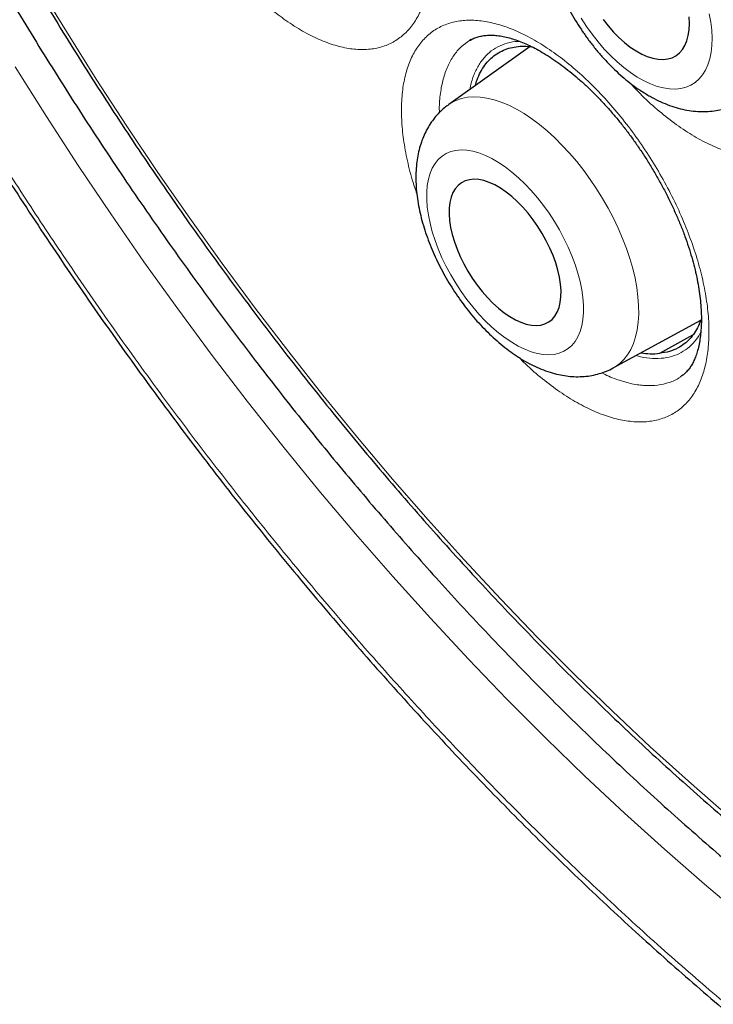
# Model space of a CAD drawing. Header units: millimetres. Extents: x 8 to 869, y 12 to 812.
# Tile 119 of 230: x 704.78 to 709.95, y 368.08 to 375.42. Entities that reach past the tile are written whole.
import ezdxf

# ---------------------------------------------------------------- set-up
doc = ezdxf.new("R2010")
doc.units = ezdxf.units.MM

msp = doc.modelspace()

# ---------------------------------------------------------------- linework, layer by layer
at = {"color": 7, "linetype": 'Continuous', "lineweight": 30}
for p, q in [((708.1533, 375.2753), (708.1405, 375.2685)), ((708.585, 375.2191), (707.9782, 374.787)), ((709.2047, 372.8224), (709.8596, 373.1779)), ((709.5527, 372.9315), (709.8002, 373.069)), ((709.7048, 372.7548), (709.7113, 372.759)), ((709.705, 372.7541), (709.7078, 372.7563))]:
    msp.add_line(p, q, dxfattribs=at)
at = {"color": 252, "linetype": 'Continuous', "lineweight": 0, "flags": 128}
for points in [[(704.9081, 375.6881), (705.1256, 375.3304), (705.3482, 374.9764), (705.5759, 374.6263), (705.8085, 374.2803), (706.0458, 373.9387), (706.2877, 373.6017), (706.5339, 373.2695), (706.7844, 372.9425), (707.0389, 372.6207), (707.2973, 372.3044), (707.5594, 371.9939), (707.825, 371.6893), (708.0939, 371.3908), (708.366, 371.0988), (708.6411, 370.8132), (708.919, 370.5345), (709.1994, 370.2627), (709.4822, 369.998), (709.7673, 369.7406), (710.0543, 369.4907)], [(708.9671, 375.4305), (709.0066, 375.3693), (709.0487, 375.3103), (709.0929, 375.2539), (709.1389, 375.2006), (709.1866, 375.1506), (709.2354, 375.1044), (709.285, 375.0622), (709.3351, 375.0245), (709.3854, 374.9915)], [(709.3854, 374.9915), (709.4354, 374.9633), (709.4848, 374.9403), (709.5332, 374.9225), (709.5803, 374.9101), (709.6258, 374.9033), (709.6693, 374.9019), (709.7105, 374.9061), (709.7492, 374.9159), (709.7849, 374.9311), (709.8176, 374.9516), (709.8469, 374.9773), (709.8726, 375.008), (709.8946, 375.0436), (709.9126, 375.0836), (709.9267, 375.1279), (709.9365, 375.1761), (709.9422, 375.2279), (709.9436, 375.2829), (709.9407, 375.3407), (709.9336, 375.4009), (709.9224, 375.463)], [(711.1024, 368.0107), (710.7965, 368.2385), (710.4919, 368.4748), (710.1887, 368.7194), (709.8873, 368.9723), (709.5877, 369.2331), (709.2902, 369.5017), (708.995, 369.778), (708.7023, 370.0617), (708.4123, 370.3526), (708.1252, 370.6506), (707.8412, 370.9555), (707.5605, 371.2669), (707.2833, 371.5849), (707.0097, 371.909), (706.74, 372.2391), (706.4744, 372.5749), (706.213, 372.9163), (705.956, 373.263), (705.7035, 373.6147), (705.4559, 373.9712), (705.2131, 374.3323), (704.9755, 374.6978), (704.7431, 375.0673)], [(707.9782, 374.787), (707.9942, 374.7976), (708.0322, 374.8175), (708.0732, 374.832), (708.1171, 374.8411), (708.1636, 374.8447), (708.2125, 374.8428), (708.2635, 374.8355), (708.3163, 374.8226), (708.3707, 374.8044), (708.4263, 374.781), (708.4829, 374.7523), (708.5401, 374.7187), (708.5977, 374.6802), (708.6554, 374.6371), (708.7128, 374.5896), (708.7696, 374.538), (708.8256, 374.4825), (708.8803, 374.4235), (708.9337, 374.3612), (708.9853, 374.296), (709.0348, 374.2282), (709.0821, 374.1582), (709.1268, 374.0863), (709.1688, 374.0131), (709.2078, 373.9387), (709.2435, 373.8637), (709.2759, 373.7884), (709.3047, 373.7133), (709.3298, 373.6387), (709.351, 373.565), (709.3682, 373.4927), (709.3814, 373.4221), (709.3904, 373.3536), (709.3953, 373.2875), (709.3959, 373.2242), (709.3924, 373.1641), (709.3846, 373.1075), (709.3727, 373.0546), (709.3568, 373.0058), (709.3368, 372.9613), (709.3129, 372.9214), (709.2852, 372.8862), (709.254, 372.8559), (709.2192, 372.8308), (709.1981, 372.8189)], [(708.448, 373.0137), (708.4973, 372.9851), (708.5458, 372.9615), (708.5934, 372.9431), (708.6395, 372.93), (708.6838, 372.9224), (708.7262, 372.9203), (708.7661, 372.9236), (708.8034, 372.9325), (708.8378, 372.9468), (708.8691, 372.9663), (708.8969, 372.9911), (708.9212, 373.0208), (708.9416, 373.0554), (708.9582, 373.0944), (708.9708, 373.1377), (708.9792, 373.185), (708.9834, 373.2358), (708.9835, 373.2899), (708.9793, 373.3468), (708.9709, 373.4062), (708.9584, 373.4676), (708.9419, 373.5305), (708.9214, 373.5945), (708.8972, 373.6592), (708.8694, 373.724), (708.8382, 373.7886), (708.8039, 373.8524), (708.7666, 373.915), (708.7266, 373.976), (708.6843, 374.0348), (708.64, 374.0911), (708.5939, 374.1445), (708.5464, 374.1946), (708.4978, 374.241), (708.4486, 374.2834), (708.3989, 374.3214), (708.3493, 374.3549), (708.3, 374.3835), (708.2514, 374.4072), (708.2039, 374.4256), (708.1578, 374.4386), (708.1134, 374.4462), (708.0711, 374.4484), (708.0311, 374.445), (707.9938, 374.4362), (707.9594, 374.4219), (707.9282, 374.4023), (707.9003, 374.3775), (707.8761, 374.3478), (707.8556, 374.3133), (707.839, 374.2742), (707.8265, 374.2309), (707.8181, 374.1836), (707.8138, 374.1328), (707.8138, 374.0787), (707.818, 374.0218), (707.8264, 373.9624), (707.8389, 373.9011), (707.8554, 373.8382), (707.8758, 373.7741), (707.9, 373.7095), (707.9278, 373.6446), (707.959, 373.58), (707.9934, 373.5162), (708.0307, 373.4536), (708.0706, 373.3927), (708.1129, 373.3338), (708.1573, 373.2775), (708.2034, 373.2241), (708.2509, 373.1741), (708.2994, 373.1277), (708.3487, 373.0853), (708.3983, 373.0472), (708.448, 373.0137)]]:
    msp.add_lwpolyline(points, dxfattribs=at)
at = {"color": 7, "linetype": 'Continuous', "lineweight": 30, "flags": 128}
for points in [[(709.1305, 375.4207), (709.1681, 375.3725), (709.2075, 375.3274), (709.2484, 375.2859), (709.2903, 375.2483), (709.3329, 375.215), (709.3757, 375.1865)], [(709.3757, 375.1865), (709.4183, 375.1629), (709.4601, 375.1446), (709.5009, 375.1317), (709.5401, 375.1243), (709.5774, 375.1226), (709.6123, 375.1265), (709.6446, 375.136), (709.6739, 375.151), (709.6999, 375.1713), (709.7223, 375.1968), (709.7409, 375.2272), (709.7555, 375.2621), (709.766, 375.3013), (709.7722, 375.3442), (709.7741, 375.3905), (709.7717, 375.4398)], [(708.4338, 373.2058), (708.4758, 373.1818), (708.5169, 373.163), (708.5568, 373.1495), (708.5951, 373.1415), (708.6314, 373.1391), (708.6653, 373.1423), (708.6964, 373.151), (708.7245, 373.1652), (708.7493, 373.1847), (708.7705, 373.2094), (708.7878, 373.2389), (708.8011, 373.273), (708.8104, 373.3114), (708.8154, 373.3535), (708.8161, 373.3991), (708.8125, 373.4475), (708.8047, 373.4984), (708.7927, 373.5512), (708.7767, 373.6054), (708.7568, 373.6604), (708.7332, 373.7156), (708.7062, 373.7705), (708.676, 373.8246), (708.643, 373.8772), (708.6075, 373.9278), (708.5698, 373.9759), (708.5304, 374.021), (708.4896, 374.0626), (708.4479, 374.1004), (708.4057, 374.1339), (708.3634, 374.1628), (708.3215, 374.1868), (708.2804, 374.2056), (708.2404, 374.2191), (708.2021, 374.2271), (708.1659, 374.2295), (708.132, 374.2264), (708.1008, 374.2176), (708.0727, 374.2034), (708.048, 374.1839), (708.0268, 374.1592), (708.0095, 374.1297), (707.9961, 374.0956), (707.9869, 374.0573), (707.9819, 374.0151), (707.9812, 373.9696), (707.9848, 373.9211), (707.9926, 373.8702), (708.0045, 373.8174), (708.0206, 373.7632), (708.0405, 373.7082), (708.0641, 373.653), (708.0911, 373.5981), (708.1212, 373.5441), (708.1542, 373.4915), (708.1898, 373.4409), (708.2274, 373.3928), (708.2669, 373.3477), (708.3076, 373.306), (708.3493, 373.2682), (708.3916, 373.2347), (708.4338, 373.2058)]]:
    msp.add_lwpolyline(points, dxfattribs=at)
at = {"color": 7, "linetype": 'Continuous', "lineweight": 30}
for points, knots in [([(706.443, 397.0794), (706.4159, 397.0761), (706.3243, 397.0648), (706.17, 397.0401), (705.9799, 397.0056), (705.7917, 396.9656), (705.6054, 396.9206), (705.4216, 396.8706), (705.2406, 396.8157), (705.0626, 396.756), (704.8874, 396.6915), (704.7151, 396.6222), (704.5456, 396.5481), (704.3789, 396.4691), (704.2149, 396.3854), (704.0537, 396.2968), (703.8951, 396.2034), (703.7393, 396.1052), (703.5862, 396.0021), (703.4357, 395.8942), (703.2881, 395.7815), (703.1435, 395.6641), (703.002, 395.5422), (702.8632, 395.4154), (702.7274, 395.2838), (702.5944, 395.1476), (702.4646, 395.0067), (702.338, 394.8613), (702.2146, 394.7115), (702.0947, 394.5574), (701.9782, 394.3992), (701.8654, 394.2369), (701.7562, 394.0708), (701.6508, 393.9008), (701.5491, 393.727), (701.4509, 393.5491), (701.3563, 393.3671), (701.2653, 393.1812), (701.178, 392.9916), (701.0946, 392.7985), (701.015, 392.6021), (700.9392, 392.4019), (700.8669, 392.1977), (700.7982, 391.9893), (700.7332, 391.7773), (700.672, 391.5616), (700.6146, 391.3422), (700.5612, 391.1199), (700.5117, 390.8944), (700.4661, 390.666), (700.4243, 390.4336), (700.3864, 390.1977), (700.3523, 389.9585), (700.3222, 389.7163), (700.296, 389.4713), (700.2738, 389.2238), (700.2556, 388.9742), (700.2415, 388.7228), (700.2314, 388.4697), (700.2253, 388.2154), (700.2232, 387.96), (700.225, 387.702), (700.2308, 387.441), (700.2406, 387.1766), (700.2543, 386.9104), (700.272, 386.6424), (700.2936, 386.3725), (700.3192, 386.1008), (700.3487, 385.8273), (700.3822, 385.5519), (700.4197, 385.2748), (700.4611, 384.9958), (700.5065, 384.7151), (700.5558, 384.4326), (700.609, 384.1489), (700.6659, 383.8646), (700.7265, 383.5803), (700.7907, 383.2958), (700.8585, 383.0111), (700.93, 382.7261), (701.0052, 382.4407), (701.084, 382.1549), (701.1664, 381.8688), (701.2526, 381.5822), (701.3424, 381.2951), (701.4359, 381.0075), (701.5331, 380.7194), (701.634, 380.4308), (701.7385, 380.142), (701.8467, 379.8531), (701.9583, 379.564), (702.0736, 379.2749), (702.1923, 378.9861), (702.3142, 378.6981), (702.4392, 378.4113), (702.5673, 378.1254), (702.6986, 377.8404), (702.8331, 377.5561), (702.9707, 377.2729), (703.1114, 376.9908), (703.2551, 376.7097), (703.4019, 376.4299), (703.5515, 376.1515), (703.7039, 375.8749), (703.859, 375.6), (704.0169, 375.3267), (704.1776, 375.0551), (704.3411, 374.7849), (704.5072, 374.5167), (704.6763, 374.2499), (704.8482, 373.9847), (705.023, 373.7208), (705.2005, 373.4589), (705.3801, 373.1995), (705.5617, 372.943), (705.7459, 372.6884), (705.9326, 372.4359), (706.1217, 372.1855), (706.3125, 371.9384), (706.5049, 371.6946), (706.6991, 371.454), (706.8949, 371.2165), (707.0924, 370.9821), (707.2918, 370.7508), (707.4929, 370.5226), (707.6958, 370.2974), (707.9005, 370.0751), (708.1071, 369.8558), (708.3146, 369.6405), (708.5231, 369.4291), (708.7326, 369.2215), (708.9441, 369.0169), (709.1569, 368.8157), (709.3705, 368.6184), (709.5847, 368.4256), (709.7997, 368.2366), (710.0157, 368.0514), (710.2328, 367.87), (710.4506, 367.6927), (710.669, 367.5195), (710.888, 367.3505), (711.1078, 367.1855), (711.3281, 367.0247), (711.5486, 366.8684), (711.7692, 366.7167), (711.9898, 366.5695), (712.2104, 366.427), (712.431, 366.2891), (712.6378, 366.1637), (712.7709, 366.0865), (712.8305, 366.052)], [0, 0, 0, 0, 0.002823, 0.00957, 0.016329, 0.023101, 0.029887, 0.036668, 0.04341, 0.05013, 0.056832, 0.063518, 0.070192, 0.076858, 0.083519, 0.090178, 0.096839, 0.103505, 0.11018, 0.116866, 0.12357, 0.130253, 0.136949, 0.143666, 0.150399, 0.157148, 0.163907, 0.170675, 0.177447, 0.184221, 0.190992, 0.197758, 0.204515, 0.211259, 0.217989, 0.224737, 0.231495, 0.238257, 0.245017, 0.251766, 0.258498, 0.265224, 0.272005, 0.278791, 0.285585, 0.292389, 0.299208, 0.306045, 0.312821, 0.319633, 0.326469, 0.333324, 0.340192, 0.347066, 0.353942, 0.360812, 0.367668, 0.374507, 0.381321, 0.388107, 0.394858, 0.401572, 0.408401, 0.415219, 0.422036, 0.428851, 0.435668, 0.442487, 0.449311, 0.456141, 0.462979, 0.469828, 0.476689, 0.483564, 0.490451, 0.497316, 0.504156, 0.51098, 0.517791, 0.524592, 0.531387, 0.538177, 0.544968, 0.55176, 0.558557, 0.565362, 0.572178, 0.579008, 0.585847, 0.592681, 0.599534, 0.606399, 0.613266, 0.620126, 0.626969, 0.633798, 0.640643, 0.647482, 0.654317, 0.661153, 0.667991, 0.674834, 0.681668, 0.688493, 0.695312, 0.702129, 0.708947, 0.715768, 0.7226, 0.729417, 0.736265, 0.743132, 0.750005, 0.756869, 0.763709, 0.770538, 0.777433, 0.784307, 0.791162, 0.798002, 0.80483, 0.811649, 0.818463, 0.825274, 0.832085, 0.838899, 0.845719, 0.852548, 0.859393, 0.866147, 0.872935, 0.879742, 0.886553, 0.893353, 0.900125, 0.906871, 0.913655, 0.920428, 0.927193, 0.933953, 0.940711, 0.94747, 0.954233, 0.960985, 0.967721, 0.974444, 0.981158, 0.987867, 0.994572, 1, 1, 1, 1]), ([(707.4584, 395.7343), (707.3456, 395.7321), (707.1062, 395.7274), (706.7496, 395.6955), (706.387, 395.6441), (706.0398, 395.5735), (705.7078, 395.4857), (705.3907, 395.3819), (705.0824, 395.2606), (704.7833, 395.122), (704.4878, 394.9629), (704.1969, 394.7824), (703.9119, 394.5795), (703.6388, 394.3579), (703.3779, 394.118), (703.1295, 393.8601), (702.8985, 393.5897), (702.6844, 393.3083), (702.4865, 393.0175), (702.3008, 392.712), (702.1276, 392.3921), (701.9639, 392.0515), (701.8106, 391.6896), (701.6691, 391.3058), (701.5424, 390.9079), (701.4308, 390.4962), (701.3343, 390.0713), (701.2547, 389.6422), (701.1911, 389.2102), (701.1425, 388.7766), (701.1077, 388.3333), (701.0869, 387.8809), (701.0798, 387.4106), (701.0874, 386.9223), (701.1109, 386.4163), (701.15, 385.9025), (701.2047, 385.3817), (701.2748, 384.8546), (701.3587, 384.3321), (701.4552, 383.8152), (701.5633, 383.3048), (701.6848, 382.7912), (701.8194, 382.2752), (701.9701, 381.7468), (702.1375, 381.2065), (702.3224, 380.6551), (702.5213, 380.1038), (702.7339, 379.5532), (702.96, 379.0041), (703.1946, 378.4678), (703.4366, 377.9446), (703.685, 377.4351), (703.9441, 376.9295), (704.2138, 376.4284), (704.4993, 375.9223), (704.8009, 375.4123), (705.1191, 374.8995), (705.4476, 374.3945), (705.7858, 373.898), (706.1333, 373.4105), (706.4829, 372.942), (706.8336, 372.4923), (707.1844, 372.0612), (707.5418, 371.6405), (707.9054, 371.2306), (708.2822, 370.824), (708.6723, 370.4219), (709.0753, 370.0257), (709.4833, 369.644), (709.8956, 369.277), (710.3117, 368.9254), (710.7231, 368.596), (711.129, 368.2882), (711.5288, 368.0012), (711.9301, 367.7295), (712.3323, 367.4732), (712.7431, 367.2278), (713.1621, 366.9948), (713.5886, 366.7757), (714.014, 366.5753), (714.4376, 366.3938), (714.859, 366.2316), (715.2696, 366.0914), (715.6689, 365.9724), (716.0569, 365.8732), (716.4409, 365.7918), (716.8205, 365.7281), (717.2028, 365.6814), (717.5869, 365.653), (717.972, 365.6442), (718.35, 365.6557), (718.7205, 365.6873), (719.083, 365.7391), (719.4302, 365.8096), (719.7622, 365.8974), (720.0793, 366.0012), (720.3876, 366.1224), (720.6867, 366.2611), (720.9822, 366.4202), (721.2731, 366.6007), (721.5581, 366.8036), (721.8312, 367.0251), (722.0921, 367.2651), (722.3406, 367.523), (722.5713, 367.7937), (722.7798, 368.0655), (722.904, 368.2523), (722.9632, 368.3411)], [0, 0, 0, 0, 0.008735, 0.018528, 0.02832, 0.038112, 0.047345, 0.056578, 0.065811, 0.075044, 0.084277, 0.09407, 0.103862, 0.113655, 0.123447, 0.13324, 0.143032, 0.152265, 0.161498, 0.170731, 0.179964, 0.189197, 0.198989, 0.208782, 0.218574, 0.228367, 0.238159, 0.247952, 0.257185, 0.266418, 0.275651, 0.284883, 0.294116, 0.303909, 0.313701, 0.323494, 0.333286, 0.343079, 0.352871, 0.362104, 0.371337, 0.38057, 0.389803, 0.399036, 0.408828, 0.418621, 0.428413, 0.438206, 0.447998, 0.457791, 0.467024, 0.476257, 0.48549, 0.494723, 0.503956, 0.513748, 0.523541, 0.533333, 0.543125, 0.552918, 0.56271, 0.571943, 0.581176, 0.590409, 0.599642, 0.608875, 0.618668, 0.62846, 0.638253, 0.648045, 0.657838, 0.66763, 0.676863, 0.686096, 0.695329, 0.704562, 0.713795, 0.723587, 0.73338, 0.743172, 0.752965, 0.762757, 0.77255, 0.781783, 0.791016, 0.800248, 0.809481, 0.818714, 0.828507, 0.838299, 0.848092, 0.857884, 0.867677, 0.877469, 0.886702, 0.895935, 0.905168, 0.914401, 0.923634, 0.933426, 0.943219, 0.953011, 0.962804, 0.972596, 0.982389, 0.991622, 1, 1, 1, 1]), ([(707.149, 395.7249), (707.1691, 395.7262), (707.2507, 395.7311), (707.3958, 395.7347), (707.5841, 395.7356), (707.7743, 395.7311), (707.9662, 395.7217), (708.1596, 395.7073), (708.3546, 395.6879), (708.5511, 395.6636), (708.749, 395.6342), (708.9483, 395.5999), (709.1488, 395.5606), (709.3506, 395.5164), (709.5536, 395.4672), (709.7576, 395.4131), (709.9627, 395.3541), (710.1688, 395.2903), (710.3758, 395.2215), (710.5836, 395.148), (710.7922, 395.0696), (711.0014, 394.9864), (711.2113, 394.8984), (711.4218, 394.8057), (711.6328, 394.7082), (711.8441, 394.6061), (712.0559, 394.4993), (712.2679, 394.388), (712.4801, 394.272), (712.6924, 394.1514), (712.9048, 394.0264), (713.1172, 393.8969), (713.3295, 393.7629), (713.5416, 393.6246), (713.7535, 393.482), (713.9651, 393.335), (714.1764, 393.1838), (714.3872, 393.0284), (714.5974, 392.8688), (714.8071, 392.7052), (715.0161, 392.5375), (715.2244, 392.3659), (715.4319, 392.1903), (715.6385, 392.0108), (715.8442, 391.8275), (716.0488, 391.6405), (716.2523, 391.4498), (716.4547, 391.2555), (716.6559, 391.0576), (716.8558, 390.8563), (717.0543, 390.6515), (717.2514, 390.4433), (717.4469, 390.2319), (717.6409, 390.0173), (717.8333, 389.7995), (718.024, 389.5786), (718.2129, 389.3548), (718.4, 389.128), (718.5852, 388.8984), (718.7684, 388.6661), (718.9497, 388.431), (719.1288, 388.1934), (719.3058, 387.9532), (719.4806, 387.7106), (719.6532, 387.4656), (719.8234, 387.2183), (719.9912, 386.9688), (720.1566, 386.7172), (720.3196, 386.4636), (720.4799, 386.2081), (720.6377, 385.9507), (720.7928, 385.6915), (720.9453, 385.4307), (721.0949, 385.1682), (721.2418, 384.9043), (721.3858, 384.6389), (721.5269, 384.3722), (721.665, 384.1043), (721.8001, 383.8352), (721.9322, 383.5651), (722.0612, 383.2941), (722.1871, 383.0221), (722.3098, 382.7494), (722.4292, 382.476), (722.5454, 382.202), (722.6584, 381.9275), (722.7679, 381.6526), (722.8741, 381.3774), (722.9769, 381.102), (723.0763, 380.8265), (723.1722, 380.5509), (723.2646, 380.2754), (723.3534, 380.0001), (723.4387, 379.7249), (723.5204, 379.4502), (723.5984, 379.1759), (723.6728, 378.9021), (723.7436, 378.6289), (723.8106, 378.3565), (723.874, 378.0848), (723.9336, 377.8141), (723.9894, 377.5443), (724.0415, 377.2757), (724.0898, 377.0082), (724.1343, 376.742), (724.1749, 376.4771), (724.2118, 376.2137), (724.2448, 375.9519), (724.2739, 375.6916), (724.2992, 375.4331), (724.3206, 375.1763), (724.3382, 374.9215), (724.3519, 374.6686), (724.3617, 374.4178), (724.3676, 374.1692), (724.3697, 373.9227), (724.3678, 373.6786), (724.3622, 373.4369), (724.3526, 373.1977), (724.3392, 372.961), (724.3219, 372.7269), (724.3008, 372.4955), (724.2758, 372.267), (724.247, 372.0413), (724.2144, 371.8185), (724.178, 371.5988), (724.1378, 371.3821), (724.0938, 371.1686), (724.0461, 370.9583), (723.9947, 370.7513), (723.9395, 370.5477), (723.8806, 370.3475), (723.818, 370.1508), (723.7518, 369.9576), (723.682, 369.768), (723.6085, 369.5821), (723.5315, 369.3999), (723.4509, 369.2215), (723.3667, 369.047), (723.2791, 368.8764), (723.188, 368.7096), (723.0932, 368.5471), (723.0174, 368.4229), (722.972, 368.3543), (722.9606, 368.337)], [0, 0, 0, 0, 0.002338, 0.009485, 0.016627, 0.023764, 0.030898, 0.038028, 0.045154, 0.052277, 0.059397, 0.066515, 0.073629, 0.080742, 0.087852, 0.094961, 0.102068, 0.109174, 0.116279, 0.123383, 0.130486, 0.137588, 0.144689, 0.151791, 0.158892, 0.165992, 0.173093, 0.180194, 0.187294, 0.194395, 0.201496, 0.208597, 0.215698, 0.2228, 0.229902, 0.237004, 0.244107, 0.25121, 0.258313, 0.265417, 0.272521, 0.279626, 0.286731, 0.293836, 0.300942, 0.308049, 0.315155, 0.322262, 0.32937, 0.336478, 0.343586, 0.350694, 0.357803, 0.364912, 0.372022, 0.379132, 0.386242, 0.393352, 0.400463, 0.407573, 0.414685, 0.421796, 0.428907, 0.436019, 0.443131, 0.450243, 0.457355, 0.464467, 0.471579, 0.478691, 0.485804, 0.492916, 0.500028, 0.507141, 0.514253, 0.521366, 0.528478, 0.53559, 0.542703, 0.549815, 0.556927, 0.564039, 0.57115, 0.578262, 0.585373, 0.592484, 0.599595, 0.606706, 0.613817, 0.620927, 0.628037, 0.635147, 0.642256, 0.649365, 0.656474, 0.663582, 0.67069, 0.677798, 0.684905, 0.692012, 0.699118, 0.706224, 0.71333, 0.720435, 0.72754, 0.734644, 0.741748, 0.748851, 0.755954, 0.763057, 0.770159, 0.777261, 0.784362, 0.791463, 0.798564, 0.805664, 0.812764, 0.819864, 0.826963, 0.834063, 0.841162, 0.848262, 0.855361, 0.862461, 0.869561, 0.876661, 0.883762, 0.890863, 0.897966, 0.905069, 0.912173, 0.919279, 0.926387, 0.933496, 0.940607, 0.94772, 0.954836, 0.961954, 0.969076, 0.976201, 0.983329, 0.990461, 0.997598, 1, 1, 1, 1]), ([(706.9222, 395.4773), (706.8942, 395.4738), (706.8051, 395.4629), (706.657, 395.439), (706.478, 395.4058), (706.3013, 395.3674), (706.1269, 395.3239), (705.9548, 395.2755), (705.785, 395.2221), (705.6178, 395.1637), (705.453, 395.1003), (705.2908, 395.0321), (705.1313, 394.959), (704.9743, 394.881), (704.8201, 394.7981), (704.6687, 394.7105), (704.52, 394.6181), (704.3742, 394.5209), (704.2314, 394.4191), (704.0914, 394.3125), (703.9545, 394.2013), (703.8206, 394.0855), (703.6898, 393.9651), (703.5621, 393.8402), (703.4376, 393.7108), (703.3163, 393.5769), (703.1982, 393.4386), (703.0835, 393.2959), (702.9721, 393.1488), (702.864, 392.9975), (702.7594, 392.842), (702.6583, 392.6823), (702.5607, 392.5184), (702.4666, 392.3505), (702.3761, 392.1786), (702.2891, 392.0027), (702.2059, 391.8229), (702.1263, 391.6393), (702.0504, 391.452), (701.9782, 391.2609), (701.9098, 391.0662), (701.8452, 390.868), (701.7844, 390.6663), (701.7274, 390.4612), (701.6743, 390.2527), (701.625, 390.041), (701.5796, 389.8261), (701.5381, 389.6081), (701.5005, 389.3871), (701.4669, 389.1631), (701.4372, 388.9362), (701.4114, 388.7066), (701.3895, 388.4742), (701.3716, 388.2392), (701.3577, 388.0017), (701.3477, 387.7617), (701.3417, 387.5193), (701.3397, 387.2746), (701.3416, 387.0277), (701.3475, 386.7787), (701.3573, 386.5276), (701.3711, 386.2746), (701.3888, 386.0197), (701.4104, 385.763), (701.436, 385.5046), (701.4655, 385.2446), (701.4989, 384.9831), (701.5361, 384.7202), (701.5773, 384.4559), (701.6223, 384.1904), (701.6711, 383.9237), (701.7238, 383.6559), (701.7803, 383.3872), (701.8405, 383.1176), (701.9046, 382.8472), (701.9723, 382.5761), (702.0438, 382.3043), (702.1189, 382.0321), (702.1978, 381.7594), (702.2802, 381.4864), (702.3663, 381.2131), (702.4559, 380.9397), (702.5491, 380.6663), (702.6458, 380.3928), (702.746, 380.1195), (702.8496, 379.8465), (702.9566, 379.5737), (703.067, 379.3013), (703.1808, 379.0295), (703.2978, 378.7582), (703.4181, 378.4876), (703.5415, 378.2178), (703.6682, 377.9489), (703.798, 377.6809), (703.9309, 377.4139), (704.0668, 377.1481), (704.2057, 376.8836), (704.3475, 376.6203), (704.4923, 376.3585), (704.6398, 376.0981), (704.7902, 375.8393), (704.9433, 375.5823), (705.0991, 375.3269), (705.2576, 375.0735), (705.4186, 374.8219), (705.5822, 374.5724), (705.7482, 374.325), (705.9167, 374.0798), (706.0875, 373.8368), (706.2607, 373.5963), (706.436, 373.3581), (706.6136, 373.1225), (706.7933, 372.8894), (706.975, 372.6591), (707.1588, 372.4315), (707.3445, 372.2068), (707.5321, 371.9849), (707.7214, 371.7661), (707.9126, 371.5503), (708.1054, 371.3376), (708.2999, 371.1282), (708.4959, 370.922), (708.6934, 370.7192), (708.8923, 370.5199), (709.0926, 370.324), (709.2942, 370.1316), (709.497, 369.9429), (709.701, 369.7579), (709.906, 369.5767), (710.1121, 369.3992), (710.3191, 369.2256), (710.527, 369.056), (710.7357, 368.8904), (710.9451, 368.7288), (711.1552, 368.5713), (711.3659, 368.418), (711.5772, 368.269), (711.7889, 368.1242), (712.001, 367.9837), (712.2134, 367.8476), (712.426, 367.7159), (712.6001, 367.6117), (712.7033, 367.5518), (712.7355, 367.5331)], [0, 0, 0, 0, 0.0032567, 0.0103694, 0.0174776, 0.0245813, 0.0316807, 0.0387758, 0.0458671, 0.0529547, 0.060039, 0.0671205, 0.0741995, 0.0812767, 0.0883525, 0.0954275, 0.1025023, 0.1095772, 0.1166529, 0.1237298, 0.1308085, 0.1378895, 0.1449733, 0.1520603, 0.1591508, 0.1662452, 0.1733437, 0.1804465, 0.1875536, 0.1946653, 0.2017814, 0.208902, 0.216027, 0.2231563, 0.2302897, 0.237427, 0.244568, 0.2517125, 0.2588604, 0.2660112, 0.2731648, 0.280321, 0.2874794, 0.2946399, 0.3018023, 0.3089662, 0.3161316, 0.3232981, 0.3304657, 0.3376342, 0.3448033, 0.351973, 0.3591432, 0.3663136, 0.3734843, 0.380655, 0.3878258, 0.3949965, 0.4021671, 0.4093375, 0.4165076, 0.4236774, 0.430847, 0.4380162, 0.445185, 0.4523534, 0.4595214, 0.4666891, 0.4738563, 0.481023, 0.4881894, 0.4953553, 0.5025208, 0.5096859, 0.5168506, 0.5240149, 0.5311787, 0.5383423, 0.5455054, 0.5526682, 0.5598306, 0.5669927, 0.5741545, 0.581316, 0.5884773, 0.5956382, 0.6027989, 0.6099594, 0.6171197, 0.6242797, 0.6314396, 0.6385993, 0.6457589, 0.6529183, 0.6600776, 0.6672369, 0.674396, 0.6815551, 0.6887141, 0.6958732, 0.7030322, 0.7101912, 0.7173502, 0.7245093, 0.7316685, 0.7388277, 0.745987, 0.7531464, 0.760306, 0.7674657, 0.7746255, 0.7817856, 0.7889458, 0.7961063, 0.803267, 0.8104279, 0.8175891, 0.8247506, 0.8319124, 0.8390746, 0.846237, 0.8533998, 0.860563, 0.8677265, 0.8748904, 0.8820548, 0.8892195, 0.8963847, 0.9035503, 0.9107163, 0.9178828, 0.9250498, 0.9322172, 0.9393851, 0.9465534, 0.9537221, 0.9608913, 0.968061, 0.975231, 0.9824015, 0.9895723, 0.9967434, 1, 1, 1, 1]), ([(708.938, 376.7757), (708.9341, 376.7731), (708.9149, 376.7607), (708.8837, 376.7339), (708.8449, 376.6956), (708.81, 376.6531), (708.779, 376.6072), (708.7518, 376.5577), (708.7286, 376.5048), (708.7095, 376.4485), (708.6946, 376.3889), (708.684, 376.3259), (708.6779, 376.26), (708.6765, 376.1915), (708.6796, 376.1208), (708.6874, 376.0485), (708.6995, 375.9753), (708.716, 375.9016), (708.7364, 375.8278), (708.7606, 375.7542), (708.7885, 375.6811), (708.8198, 375.6088), (708.8543, 375.5375), (708.892, 375.4674), (708.9326, 375.3989), (708.976, 375.3321), (709.022, 375.2674), (709.0704, 375.205), (709.1212, 375.1451), (709.1741, 375.0881), (709.2291, 375.0341), (709.2861, 374.9834), (709.345, 374.9364), (709.3986, 374.898), (709.4328, 374.8765), (709.4464, 374.868)], [0, 0, 0, 0, 0.006938, 0.033953, 0.060969, 0.088146, 0.115644, 0.143619, 0.172218, 0.201563, 0.231733, 0.26274, 0.294512, 0.326898, 0.359695, 0.392697, 0.425699, 0.458595, 0.491338, 0.523917, 0.556342, 0.588635, 0.620827, 0.652951, 0.685041, 0.717134, 0.749257, 0.781444, 0.813732, 0.846159, 0.878762, 0.911577, 0.944631, 0.977938, 1, 1, 1, 1]), ([(708.1353, 375.2641), (708.143, 375.2686), (708.1597, 375.2786), (708.1888, 375.2896), (708.2216, 375.298), (708.2574, 375.3031), (708.2965, 375.3045), (708.3392, 375.3019), (708.3839, 375.2952), (708.4303, 375.2844), (708.4785, 375.2695), (708.5285, 375.2505), (708.5804, 375.2274), (708.6347, 375.1997), (708.6908, 375.1676), (708.7486, 375.1309), (708.8076, 375.0899), (708.8674, 375.0446), (708.9276, 374.9953), (708.9879, 374.942), (709.0479, 374.8852), (709.1072, 374.8252), (709.1643, 374.7633), (709.2032, 374.7185), (709.2228, 374.6951), (709.2248, 374.6927)], [0, 0, 0, 0, 0.043825, 0.095877, 0.144799, 0.191294, 0.240539, 0.287691, 0.333268, 0.377674, 0.42125, 0.463228, 0.506063, 0.549375, 0.593169, 0.637408, 0.682032, 0.726961, 0.772108, 0.817381, 0.862686, 0.907923, 0.953027, 0.995247, 1, 1, 1, 1]), ([(708.1399, 375.2692), (708.1397, 375.2692), (708.1375, 375.2682), (708.1358, 375.2666), (708.1342, 375.2651)], [0, 0, 0, 0, 0.0988, 1, 1, 1, 1]), ([(708.1766, 374.9283), (708.1807, 374.9426), (708.1912, 374.9787), (708.2148, 375.0295), (708.2463, 375.0802), (708.2833, 375.1231), (708.3252, 375.1588), (708.3728, 375.187), (708.4249, 375.2073), (708.481, 375.2191), (708.538, 375.2236), (708.5781, 375.22), (708.5971, 375.2183)], [0, 0, 0, 0, 0.069784, 0.175532, 0.282056, 0.384839, 0.488336, 0.594083, 0.700608, 0.80339, 0.906887, 1, 1, 1, 1]), ([(709.4464, 374.868), (709.4577, 374.8612), (709.49, 374.842), (709.5441, 374.814), (709.6089, 374.786), (709.6742, 374.7637), (709.7394, 374.7474), (709.8038, 374.7372), (709.8668, 374.7333), (709.928, 374.7355), (709.9869, 374.7434), (710.0431, 374.7571), (710.0954, 374.7751), (710.1276, 374.7912), (710.1429, 374.7988)], [0, 0, 0, 0, 0.0509, 0.145082, 0.239445, 0.33311, 0.425339, 0.515461, 0.603047, 0.687974, 0.770388, 0.850607, 0.929032, 1, 1, 1, 1]), ([(707.9785, 374.7866), (707.9677, 374.7788), (707.9426, 374.7606), (707.907, 374.7271), (707.8714, 374.6871), (707.8397, 374.6434), (707.812, 374.5963), (707.7882, 374.5458), (707.7684, 374.492), (707.7527, 374.4348), (707.7414, 374.3742), (707.7344, 374.3105), (707.7321, 374.2438), (707.7344, 374.1747), (707.7413, 374.1037), (707.7527, 374.0315), (707.7683, 373.9587), (707.788, 373.8856), (707.8115, 373.8125), (707.8385, 373.7399), (707.869, 373.6679), (707.9027, 373.5967), (707.9395, 373.5266), (707.9791, 373.4579), (708.0215, 373.3908), (708.0664, 373.3255), (708.1137, 373.2623), (708.1633, 373.2014), (708.215, 373.1432), (708.2687, 373.0878), (708.3243, 373.0355), (708.3817, 372.9865), (708.4397, 372.9421), (708.4822, 372.9131), (708.5047, 372.8988), (708.508, 372.8967)], [0, 0, 0, 0, 0.019863, 0.046581, 0.073374, 0.100415, 0.127877, 0.155933, 0.184741, 0.21443, 0.245067, 0.276631, 0.308994, 0.341938, 0.375208, 0.408546, 0.441778, 0.474831, 0.507683, 0.540341, 0.57283, 0.605184, 0.637438, 0.669632, 0.701804, 0.733992, 0.766223, 0.798539, 0.830981, 0.863592, 0.896413, 0.929487, 0.962845, 0.994631, 1, 1, 1, 1]), ([(709.2248, 374.6927), (709.2345, 374.681), (709.2625, 374.6471), (709.3081, 374.5888), (709.3609, 374.5171), (709.4122, 374.4429), (709.4619, 374.3666), (709.5096, 374.2883), (709.5551, 374.2086), (709.5981, 374.1279), (709.6384, 374.0465), (709.6757, 373.9651), (709.7099, 373.8841), (709.7407, 373.804), (709.7681, 373.7251), (709.792, 373.648), (709.8122, 373.5731), (709.829, 373.4998), (709.8426, 373.428), (709.8529, 373.3578), (709.8598, 373.2897), (709.8635, 373.2242), (709.8639, 373.1619), (709.8611, 373.1032), (709.8554, 373.0486), (709.847, 372.9984), (709.8361, 372.9528), (709.8231, 372.9122), (709.8083, 372.8764), (709.7921, 372.8456), (709.7738, 372.8178), (709.753, 372.7931), (709.7312, 372.7723), (709.715, 372.7615), (709.7076, 372.7566)], [0, 0, 0, 0, 0.016407, 0.047769, 0.079311, 0.111106, 0.143122, 0.175318, 0.207643, 0.240037, 0.272428, 0.304735, 0.336893, 0.36884, 0.400522, 0.431893, 0.462904, 0.493592, 0.524807, 0.556236, 0.587813, 0.61946, 0.651078, 0.682573, 0.713873, 0.744928, 0.775722, 0.806285, 0.83672, 0.867192, 0.898342, 0.932359, 0.96868, 1, 1, 1, 1]), ([(709.8632, 373.1867), (709.8565, 373.1693), (709.8423, 373.1323), (709.8133, 373.0835), (709.778, 373.0386), (709.7368, 373.0006), (709.6863, 372.968), (709.6258, 372.9425), (709.5772, 372.9352), (709.5527, 372.9315)], [0, 0, 0, 0, 0.117595, 0.250473, 0.384272, 0.520982, 0.658697, 0.82838, 1, 1, 1, 1]), ([(709.4133, 372.9356), (709.4362, 372.9323), (709.485, 372.9252), (709.5292, 372.9293), (709.5527, 372.9315)], [0, 0, 0, 0, 0.469496, 1, 1, 1, 1]), ([(708.508, 372.8967), (708.5191, 372.8899), (708.5509, 372.8704), (708.6044, 372.8418), (708.6687, 372.8128), (708.7335, 372.7895), (708.7961, 372.7728), (708.8559, 372.7623), (708.9142, 372.757), (708.973, 372.7571), (709.0318, 372.7633), (709.0882, 372.775), (709.1414, 372.7926), (709.1801, 372.8086), (709.2, 372.8203), (709.2041, 372.8227)], [0, 0, 0, 0, 0.050006, 0.14362, 0.237636, 0.331108, 0.423164, 0.503827, 0.582054, 0.666504, 0.748305, 0.82759, 0.904799, 0.980405, 1, 1, 1, 1])]:
    msp.add_open_spline(points, degree=3, knots=knots, dxfattribs=at)
at = {"color": 252, "linetype": 'Continuous', "lineweight": 0}
for points, knots in [([(712.7443, 395.0684), (712.5986, 395.1508), (712.3071, 395.3156), (711.8704, 395.5398), (711.4347, 395.747), (710.9991, 395.9359), (710.5641, 396.1067), (710.1301, 396.2587), (709.6994, 396.3913), (709.2691, 396.5051), (708.8397, 396.5993), (708.419, 396.6721), (708.0105, 396.7235), (707.6145, 396.7546), (707.2247, 396.7664), (706.8526, 396.7591), (706.4979, 396.7347), (706.1602, 396.695), (705.8291, 396.6394), (705.4959, 396.566), (705.1615, 396.4733), (704.8282, 396.36), (704.505, 396.2288), (704.1923, 396.0801), (703.8894, 395.9135), (703.5986, 395.7304), (703.32, 395.5312), (703.0535, 395.3167), (702.7978, 395.086), (702.5838, 394.8703), (702.4074, 394.6762), (702.249, 394.4897), (702.0811, 394.2759), (701.9059, 394.0321), (701.7528, 393.799), (701.6197, 393.5794), (701.4799, 393.3323), (701.3246, 393.0308), (701.16, 392.6704), (701.0097, 392.2968), (700.8734, 391.9106), (700.7508, 391.5115), (700.6428, 391.1024), (700.5492, 390.6839), (700.4697, 390.2568), (700.4039, 389.8191), (700.3549, 389.3984), (700.3201, 388.9973), (700.2952, 388.5878), (700.2806, 388.1406), (700.2793, 387.6544), (700.2918, 387.1763), (700.3166, 386.708), (700.3521, 386.2505), (700.399, 385.787), (700.4576, 385.318), (700.5276, 384.8439), (700.6062, 384.3823), (700.692, 383.934), (700.7909, 383.4656), (700.9087, 382.9601), (701.0481, 382.4175), (701.196, 381.8907), (701.3508, 381.3805), (701.5108, 380.8876), (701.6817, 380.3935), (701.8632, 379.8988), (702.0553, 379.404), (702.2501, 378.9282), (702.4461, 378.4719), (702.6575, 378.0007), (702.8941, 377.4975), (703.1579, 376.9636), (703.4237, 376.4512), (703.6899, 375.9605), (703.9551, 375.4914), (704.2291, 375.0262), (704.5115, 374.5654), (704.802, 374.1094), (705.1163, 373.635), (705.4553, 373.1438), (705.8141, 372.6462), (706.1753, 372.1661), (706.5379, 371.7035), (706.9077, 371.251), (707.2733, 370.8219), (707.6337, 370.4156), (707.988, 370.0315), (708.3469, 369.6575), (708.7287, 369.2754), (709.1336, 368.8876), (709.555, 368.5031), (709.9734, 368.1395), (710.3881, 367.7963), (710.8057, 367.4679), (711.2134, 367.1638), (711.6106, 366.883), (711.9969, 366.6244), (712.3839, 366.3786), (712.6421, 366.2267), (712.7712, 366.1508)], [0, 0, 0, 0, 0.011138, 0.022283, 0.033428, 0.044566, 0.05583, 0.067101, 0.078371, 0.089635, 0.101181, 0.112728, 0.123713, 0.134704, 0.145696, 0.156681, 0.166719, 0.176762, 0.186804, 0.196842, 0.207723, 0.218604, 0.229385, 0.240173, 0.250961, 0.261742, 0.272331, 0.282925, 0.293519, 0.304108, 0.310709, 0.317311, 0.326139, 0.334968, 0.343796, 0.350437, 0.357078, 0.368004, 0.37893, 0.389757, 0.40059, 0.411424, 0.422251, 0.432884, 0.443523, 0.454162, 0.464795, 0.473491, 0.482187, 0.492938, 0.503692, 0.514442, 0.524132, 0.533824, 0.543514, 0.553253, 0.562994, 0.572733, 0.581471, 0.590209, 0.601012, 0.611817, 0.622619, 0.632357, 0.642096, 0.651834, 0.661621, 0.671411, 0.681198, 0.689916, 0.698634, 0.709409, 0.720188, 0.730963, 0.740673, 0.750386, 0.760096, 0.769854, 0.779614, 0.789372, 0.80072, 0.812069, 0.822856, 0.833648, 0.844441, 0.855228, 0.865075, 0.874926, 0.884777, 0.894624, 0.905976, 0.917328, 0.928126, 0.938929, 0.949733, 0.96053, 0.970395, 0.980265, 0.990135, 1, 1, 1, 1]), ([(706.4395, 375.6952), (706.4741, 375.66), (706.5468, 375.586), (706.6606, 375.4889), (706.781, 375.3989), (706.9037, 375.3231), (707.0267, 375.2631), (707.146, 375.2211), (707.2598, 375.1984), (707.3668, 375.1947), (707.4659, 375.2098), (707.5555, 375.2445), (707.6346, 375.2974), (707.7023, 375.3681), (707.7575, 375.4561), (707.7997, 375.5598), (707.8285, 375.6779), (707.843, 375.8094), (707.8436, 375.9521), (707.8302, 376.1044), (707.8025, 376.2645), (707.7613, 376.4302), (707.7072, 376.5995), (707.6404, 376.7703), (707.5622, 376.9402), (707.4735, 377.1074), (707.375, 377.2693), (707.2688, 377.4251), (707.1925, 377.521), (707.1544, 377.5689)], [0, 0, 0, 0, 0.031761, 0.066803, 0.101845, 0.139229, 0.176732, 0.214116, 0.2515, 0.289003, 0.326387, 0.36377, 0.401273, 0.438657, 0.476041, 0.513544, 0.550928, 0.588312, 0.625815, 0.663199, 0.700583, 0.738086, 0.775469, 0.812853, 0.850356, 0.88774, 0.92512, 0.96262, 1, 1, 1, 1]), ([(709.3274, 374.9513), (709.3533, 374.9232), (709.4201, 374.8509), (709.5325, 374.7486), (709.6624, 374.6452), (709.7931, 374.5578), (709.923, 374.4871), (710.0502, 374.4346), (710.1733, 374.4004), (710.2909, 374.3849), (710.401, 374.389), (710.5027, 374.4119), (710.5947, 374.4534), (710.6753, 374.5135), (710.7441, 374.591), (710.8001, 374.6847), (710.8422, 374.7942), (710.8703, 374.9174), (710.884, 375.0529), (710.8828, 375.1993), (710.8671, 375.3544), (710.8374, 375.513), (710.7961, 375.6725), (710.7592, 375.7783), (710.7408, 375.8312)], [0, 0, 0, 0, 0.029543, 0.07599, 0.122437, 0.169033, 0.21548, 0.261928, 0.308523, 0.35497, 0.401418, 0.448013, 0.49446, 0.540908, 0.587503, 0.633951, 0.680398, 0.726993, 0.773441, 0.819888, 0.866483, 0.912931, 0.956465, 1, 1, 1, 1]), ([(709.2326, 374.7308), (709.1927, 374.7769), (709.1127, 374.8692), (708.9869, 374.9929), (708.8589, 375.104), (708.7296, 375.1996), (708.601, 375.2791), (708.4744, 375.3417), (708.3517, 375.3859), (708.2343, 375.4117), (708.1236, 375.4189), (708.0213, 375.4067), (707.9284, 375.3759), (707.846, 375.3269), (707.7756, 375.2596), (707.7177, 375.1757), (707.6729, 375.076), (707.6423, 374.9613), (707.6259, 374.8336), (707.6238, 374.6945), (707.6364, 374.5453), (707.6637, 374.3883), (707.6979, 374.2461), (707.7286, 374.1558), (707.7403, 374.1212)], [0, 0, 0, 0, 0.046199, 0.092546, 0.138745, 0.184944, 0.231291, 0.27749, 0.323689, 0.370036, 0.416235, 0.462435, 0.508781, 0.55498, 0.60118, 0.647526, 0.693726, 0.739925, 0.786271, 0.832471, 0.87867, 0.925017, 0.971216, 1, 1, 1, 1]), ([(708.1342, 375.2651), (708.1129, 375.2503), (708.0684, 375.2196), (708.0138, 375.1537), (707.9683, 375.0733), (707.9349, 374.9788), (707.9149, 374.8716), (707.9064, 374.7872), (707.9086, 374.7363), (707.909, 374.7279)], [0, 0, 0, 0, 0.15083, 0.314482, 0.477615, 0.640747, 0.804399, 0.967531, 1, 1, 1, 1]), ([(708.1371, 374.9001), (708.1398, 374.9155), (708.1482, 374.9631), (708.1742, 375.0317), (708.2145, 375.1046), (708.2655, 375.1641), (708.3258, 375.2104), (708.3956, 375.2411), (708.4574, 375.2568), (708.4982, 375.2568), (708.5105, 375.2568)], [0, 0, 0, 0, 0.06876, 0.213306, 0.357852, 0.502859, 0.647405, 0.79195, 0.936957, 1, 1, 1, 1]), ([(708.5038, 372.8994), (708.5194, 372.8836), (708.5766, 372.8255), (708.6786, 372.739), (708.8076, 372.6414), (708.9364, 372.5612), (709.0631, 372.4976), (709.1862, 372.4519), (709.3039, 372.4251), (709.415, 372.4169), (709.5181, 372.4274), (709.6115, 372.4573), (709.6945, 372.5053), (709.7659, 372.5711), (709.8246, 372.6542), (709.8701, 372.7531), (709.9019, 372.8665), (709.9191, 372.9935), (709.9219, 373.1321), (709.9105, 373.2805), (709.8843, 373.4371), (709.8443, 373.5997), (709.7908, 373.7663), (709.7242, 373.9349), (709.6458, 374.1032), (709.5564, 374.2693), (709.4568, 374.4306), (709.3491, 374.5863), (709.2714, 374.6827), (709.2326, 374.7308)], [0, 0, 0, 0, 0.01424, 0.052233, 0.090105, 0.127977, 0.16597, 0.203842, 0.241714, 0.279707, 0.317579, 0.355451, 0.393444, 0.431316, 0.469188, 0.507181, 0.545053, 0.582925, 0.620917, 0.658789, 0.696661, 0.734654, 0.772526, 0.810398, 0.848391, 0.886263, 0.924135, 0.962128, 1, 1, 1, 1]), ([(709.8594, 373.092), (709.8527, 373.0789), (709.8333, 373.0407), (709.7897, 372.9915), (709.7302, 372.9442), (709.6613, 372.9118), (709.5845, 372.8939), (709.5004, 372.8919), (709.4304, 372.899), (709.3874, 372.912), (709.376, 372.9154)], [0, 0, 0, 0, 0.075877, 0.221057, 0.3667, 0.51188, 0.657061, 0.802704, 0.947884, 1, 1, 1, 1]), ([(709.1201, 372.7864), (709.1235, 372.7845), (709.1644, 372.7619), (709.2403, 372.733), (709.3461, 372.7015), (709.4461, 372.6887), (709.5398, 372.6914), (709.6245, 372.7125), (709.6779, 372.733), (709.7001, 372.7503), (709.7002, 372.7503)], [0, 0, 0, 0, 0.015044, 0.179512, 0.343457, 0.507402, 0.671869, 0.835814, 0.999759, 1, 1, 1, 1])]:
    msp.add_open_spline(points, degree=3, knots=knots, dxfattribs=at)

doc.saveas('drawing.dxf')
